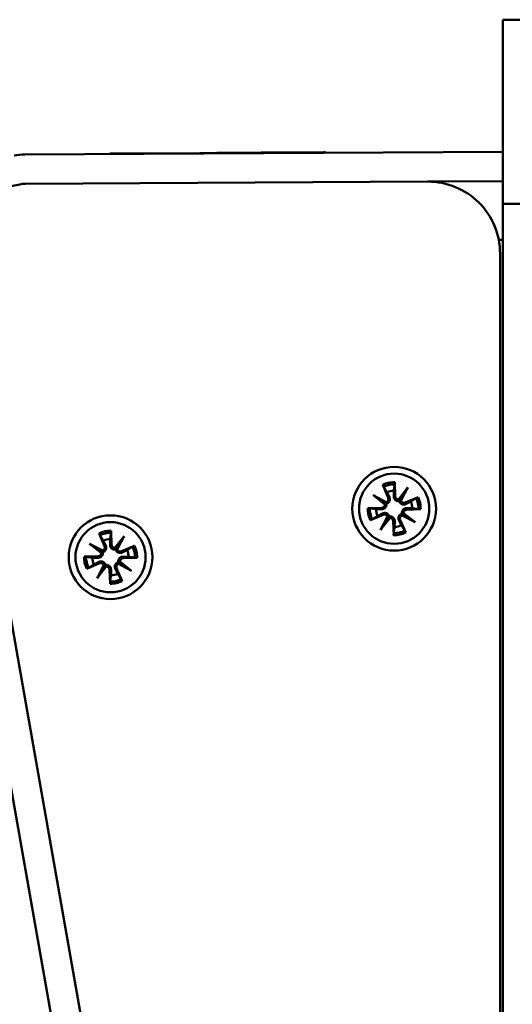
# Model space of a CAD drawing. Header units: inches. Extents: x 7.4 to 53, y 27.5 to 52.4.
# Tile 5 of 128: x 9.8 to 11.5, y 36.6 to 40. Entities that reach past the tile are written whole.
import ezdxf

# ---------------------------------------------------------------- set-up
doc = ezdxf.new("R2010")
doc.units = ezdxf.units.IN
doc.header["$MEASUREMENT"] = 0
doc.layers.add('Visible Edges(ANSI)', color=7, linetype='Continuous', lineweight=50)
doc.layers.add('Visible Tangent Edges(ANSI)', color=7, linetype='Continuous', lineweight=50)

msp = doc.modelspace()

# ---------------------------------------------------------------- linework, layer by layer
at = {"layer": 'Visible Edges(ANSI)'}
for p, q in [((11.4982, 39.9812), (11.4982, 39.3412)), ((11.5632, 39.9812), (11.4982, 39.9812)), ((11.4982, 39.5215), (9.8366, 39.5125)), ((10.1319, 39.5161), (10.1323, 39.5161)), ((10.1319, 39.5141), (10.1319, 39.5161)), ((10.4443, 39.5178), (10.1323, 39.5161)), ((10.1323, 39.5141), (10.1323, 39.5161)), ((10.5033, 39.5181), (10.4443, 39.5178)), ((10.4443, 39.5158), (10.4443, 39.5178)), ((10.5588, 39.5184), (10.5033, 39.5181)), ((10.5033, 39.5161), (10.5033, 39.5181)), ((10.5588, 39.5164), (10.5588, 39.5184)), ((10.56, 39.5164), (10.56, 39.5184)), ((10.561, 39.5164), (10.561, 39.5184)), ((10.7801, 39.5196), (10.7797, 39.5196)), ((10.7797, 39.5176), (10.7797, 39.5196)), ((10.7801, 39.5176), (10.7801, 39.5196)), ((10.8779, 39.5182), (10.8779, 39.5202)), ((10.8787, 39.5182), (10.8787, 39.5202)), ((10.881, 39.5182), (10.881, 39.5202)), ((9.8184, 39.4088), (9.5312, 39.3532)), ((11.2368, 39.4182), (9.8372, 39.4106)), ((11.4982, 39.4196), (11.2368, 39.4182)), ((11.4982, 39.3412), (11.7732, 39.3412)), ((11.4982, 39.3412), (11.4982, 29.8512)), ((11.4882, 30.4049), (11.4882, 39.1682)), ((11.0164, 30.3435), (9.4749, 39.086)), ((11.122, 38.3734), (11.1235, 38.3247)), ((11.0801, 38.3643), (11.0991, 38.3194)), ((11.1354, 38.3138), (11.1672, 38.3546)), ((11.1672, 38.3546), (11.1422, 38.3157)), ((11.1672, 38.3546), (11.1433, 38.3087)), ((11.0469, 38.3284), (11.0928, 38.3045)), ((11.0469, 38.3284), (11.0858, 38.3034)), ((11.0877, 38.2966), (11.0469, 38.3284)), ((11.2031, 38.3214), (11.1582, 38.3024)), ((11.0281, 38.2832), (11.0768, 38.2847)), ((11.1526, 38.2661), (11.1933, 38.2343)), ((11.2122, 38.2795), (11.1635, 38.278)), ((11.0372, 38.2414), (11.0821, 38.2603)), ((11.0731, 38.2082), (11.097, 38.254)), ((11.1049, 38.2489), (11.0731, 38.2082)), ((11.0731, 38.2082), (11.0981, 38.247)), ((11.1183, 38.1893), (11.1168, 38.238)), ((11.1601, 38.1984), (11.1412, 38.2433)), ((11.1933, 38.2343), (11.1475, 38.2582)), ((11.1933, 38.2343), (11.1545, 38.2593)), ((10.0942, 38.1957), (10.1131, 38.1508)), ((10.1361, 38.2048), (10.1376, 38.1561)), ((10.1495, 38.1452), (10.1812, 38.186)), ((10.1812, 38.186), (10.1563, 38.1472)), ((10.1812, 38.186), (10.1574, 38.1401)), ((10.061, 38.1598), (10.1068, 38.1359)), ((10.061, 38.1598), (10.0998, 38.1349)), ((10.1018, 38.128), (10.061, 38.1598)), ((10.2171, 38.1528), (10.1723, 38.1339)), ((10.0422, 38.1147), (10.0908, 38.1161)), ((10.1666, 38.0975), (10.2074, 38.0658)), ((10.2263, 38.1109), (10.1776, 38.1094)), ((10.0513, 38.0728), (10.0962, 38.0917)), ((10.0872, 38.0396), (10.1111, 38.0854)), ((10.1189, 38.0803), (10.0872, 38.0396)), ((10.0872, 38.0396), (10.1121, 38.0784)), ((10.1323, 38.0207), (10.1309, 38.0694)), ((10.1742, 38.0298), (10.1553, 38.0747)), ((10.2074, 38.0658), (10.1616, 38.0896)), ((10.2074, 38.0658), (10.1686, 38.0907))]:
    msp.add_line(p, q, dxfattribs=at)
for centre, radius in [((11.1201, 38.2814), 0.1455), ((11.1201, 38.2814), 0.122), ((10.1342, 38.1128), 0.1455), ((10.1342, 38.1128), 0.122)]:
    msp.add_circle(centre, radius, dxfattribs=at)
for centre, radius, start, end in [((9.8377, 39.3087), 0.2038, 90.31, 100.95), ((9.8377, 39.3087), 0.1019, 90.31, 100.95), ((11.2382, 39.1682), 0.25, 0, 90.31), ((11.1201, 38.2814), 0.0629, 91.3402, 113.2398), ((11.0886, 38.315), 0.0113, 291.4088, 22.8505), ((11.1348, 38.3251), 0.0113, 181.7295, 273.1712), ((11.1538, 38.3129), 0.0113, 201.4088, 292.8505), ((11.1201, 38.2814), 0.0629, 1.3402, 23.2398), ((11.1201, 38.2814), 0.0629, 181.3402, 203.2398), ((11.0764, 38.296), 0.0113, 271.7295, 3.1712), ((11.1639, 38.2667), 0.0113, 91.7295, 183.1712), ((11.0865, 38.2499), 0.0113, 21.4088, 112.8505), ((11.1055, 38.2376), 0.0113, 1.7295, 93.1712), ((11.1516, 38.2477), 0.0113, 111.4088, 202.8505), ((11.1201, 38.2814), 0.0629, 271.3402, 293.2398), ((10.1342, 38.1128), 0.0629, 91.3402, 113.2398), ((10.0905, 38.1274), 0.0113, 271.7295, 3.1712), ((10.1027, 38.1464), 0.0113, 291.4088, 22.8505), ((10.1489, 38.1565), 0.0113, 181.7295, 273.1712), ((10.1679, 38.1443), 0.0113, 201.4088, 292.8505), ((10.1342, 38.1128), 0.0629, 1.3402, 23.2398), ((10.1342, 38.1128), 0.0629, 181.3402, 203.2398), ((10.1006, 38.0813), 0.0113, 21.4088, 112.8505), ((10.1779, 38.0981), 0.0113, 91.7295, 183.1712), ((10.1196, 38.0691), 0.0113, 1.7295, 93.1712), ((10.1657, 38.0791), 0.0113, 111.4088, 202.8505), ((10.1342, 38.1128), 0.0629, 271.3402, 293.2398)]:
    msp.add_arc(centre, radius, start, end, dxfattribs=at)
for centre, major_axis, start_param, end_param in [((11.0879, 38.3136), (0.00481, 0.00924), 3.416662, 4.116322), ((11.0774, 38.2972), (0.0064, 0.00822), 5.308456, 6.008116), ((11.136, 38.3241), (0.00822, -0.0064), 5.308456, 6.008116), ((11.1524, 38.3136), (0.00924, -0.00481), 3.416662, 4.116322), ((11.1629, 38.2655), (-0.0064, -0.00822), 5.308456, 6.008116), ((11.0879, 38.2491), (-0.00924, 0.00481), 3.416662, 4.116322), ((11.1043, 38.2386), (-0.00822, 0.0064), 5.308456, 6.008116), ((11.1524, 38.2491), (-0.00481, -0.00924), 3.416662, 4.116322), ((10.102, 38.145), (0.00481, 0.00924), 3.416662, 4.116322), ((10.0915, 38.1287), (0.0064, 0.00822), 5.308456, 6.008116), ((10.1501, 38.1555), (0.00822, -0.0064), 5.308456, 6.008116), ((10.1665, 38.145), (0.00924, -0.00481), 3.416662, 4.116322), ((10.177, 38.0969), (-0.0064, -0.00822), 5.308456, 6.008116), ((10.102, 38.0805), (-0.00924, 0.00481), 3.416662, 4.116322), ((10.1183, 38.07), (-0.00822, 0.0064), 5.308456, 6.008116), ((10.1664, 38.0805), (-0.00481, -0.00924), 3.416662, 4.116322)]:
    msp.add_ellipse(centre, major_axis=major_axis, ratio=0.988452, start_param=start_param, end_param=end_param, dxfattribs=at)
for points, knots in [([(10.56, 39.5184), (10.56, 39.5184), (10.5592, 39.5184), (10.5588, 39.5184), (10.5588, 39.5184), (10.5588, 39.5184)], [-0.39477913, -0.39477913, -0.39477913, -0.39477913, -0.39438249, -0.37037492, -0.3698203, -0.3698203, -0.3698203, -0.3698203]), ([(10.7797, 39.5196), (10.7791, 39.5196), (10.7762, 39.5196), (10.7698, 39.5196), (10.7593, 39.5195), (10.7459, 39.5194), (10.7338, 39.5194), (10.7251, 39.5193), (10.7157, 39.5193), (10.7054, 39.5192), (10.6945, 39.5192), (10.6832, 39.5191), (10.6713, 39.519), (10.6584, 39.519), (10.6448, 39.5189), (10.631, 39.5188), (10.6178, 39.5188), (10.6055, 39.5187), (10.5943, 39.5186), (10.5846, 39.5186), (10.5765, 39.5185), (10.57, 39.5185), (10.5652, 39.5185), (10.5617, 39.5185), (10.561, 39.5184), (10.561, 39.5184)], [0.35186, 0.35186, 0.35186, 0.35186, 0.362058, 0.407587, 0.542619, 0.634624, 0.6689, 0.700332, 0.729725, 0.758008, 0.786203, 0.814887, 0.844733, 0.876358, 0.914649, 0.953122, 0.992467, 1.033298, 1.074794, 1.116227, 1.158223, 1.201414, 1.246602, 1.294679, 1.364474, 1.364474, 1.364474, 1.364474]), ([(10.8779, 39.5202), (10.8779, 39.5202), (10.8778, 39.5202), (10.8762, 39.5202), (10.8749, 39.5201), (10.8716, 39.5201), (10.8653, 39.5201), (10.8608, 39.5201), (10.8522, 39.52), (10.8385, 39.5199), (10.8215, 39.5199), (10.8016, 39.5197), (10.7876, 39.5197), (10.7801, 39.5196)], [1.4129731, 1.4129731, 1.4129731, 1.4129731, 1.4234387, 1.465811, 1.4939003, 1.5549172, 1.5890495, 1.6077555, 1.6543376, 1.6980363, 1.7431544, 1.7929699, 1.8499572, 1.8499572, 1.8499572, 1.8499572]), ([(10.8787, 39.5202), (10.8787, 39.5202), (10.8786, 39.5202), (10.8782, 39.5202), (10.8779, 39.5202)], [1.41953147, 1.41953147, 1.41953147, 1.41953147, 1.43082014, 1.45150237, 1.45150237, 1.45150237, 1.45150237]), ([(11.122, 38.3734), (11.1221, 38.3724), (11.1221, 38.3712), (11.1221, 38.3693), (11.122, 38.3683), (11.122, 38.367), (11.1219, 38.3665), (11.1218, 38.3661)], [0.03096026, 0.03096026, 0.03096026, 0.03096026, 0.0386731, 0.0386731, 0.04637815, 0.04637815, 0.05269294, 0.05269294, 0.05269294, 0.05269294]), ([(11.0834, 38.3577), (11.0831, 38.358), (11.0829, 38.3585), (11.0823, 38.3597), (11.0818, 38.3606), (11.081, 38.3623), (11.0805, 38.3634), (11.0801, 38.3643)], [0.07098242, 0.07098242, 0.07098242, 0.07098242, 0.07729721, 0.07729721, 0.08500226, 0.08500226, 0.0927151, 0.0927151, 0.0927151, 0.0927151]), ([(11.0932, 38.2987), (11.0934, 38.2976), (11.0935, 38.2964), (11.0934, 38.2937), (11.0931, 38.292), (11.0922, 38.2891), (11.0914, 38.2876), (11.0895, 38.285), (11.0884, 38.2839), (11.086, 38.282), (11.0844, 38.2811), (11.0812, 38.28), (11.0795, 38.2796), (11.0779, 38.2796), (11.0776, 38.2796), (11.0773, 38.2796), (11.0769, 38.2796)], [-0.071101, -0.071101, -0.071101, -0.071101, -0.06251907, -0.06251907, -0.05079094, -0.05079094, -0.03906281, -0.03906281, -0.02733467, -0.02733467, -0.01366734, -0.01366734, 0, 0, 0, 0.00274975, 0.00274975, 0.00274975, 0.00274975]), ([(11.0858, 38.3034), (11.0859, 38.3033), (11.0861, 38.3032), (11.0878, 38.3021), (11.089, 38.3013), (11.0912, 38.3), (11.0922, 38.2993), (11.0932, 38.2987)], [-2.1596588, -2.1596588, -2.1596588, -2.1596588, -2.1543442, -2.1543442, -2.0926152, -2.0926152, -2.0165489, -2.0165489, -2.0165489, -2.0165489]), ([(11.1038, 38.3214), (11.1039, 38.3211), (11.1041, 38.3208), (11.1048, 38.3191), (11.1052, 38.3174), (11.1055, 38.3139), (11.1053, 38.3122), (11.1046, 38.3092), (11.1041, 38.3077), (11.1025, 38.3049), (11.1015, 38.3036), (11.0992, 38.3015), (11.0978, 38.3005), (11.0953, 38.2993), (11.0943, 38.2989), (11.0932, 38.2987)], [0.16257601, 0.16257601, 0.16257601, 0.16257601, 0.16532576, 0.16532576, 0.1789931, 0.1789931, 0.19266044, 0.19266044, 0.20438857, 0.20438857, 0.2161167, 0.2161167, 0.22784483, 0.22784483, 0.23642676, 0.23642676, 0.23642676, 0.23642676]), ([(11.1375, 38.3083), (11.1364, 38.3081), (11.1352, 38.308), (11.1324, 38.3081), (11.1308, 38.3084), (11.1279, 38.3093), (11.1264, 38.3101), (11.1238, 38.312), (11.1227, 38.3131), (11.1208, 38.3155), (11.1199, 38.3171), (11.1187, 38.3203), (11.1184, 38.322), (11.1184, 38.3236), (11.1184, 38.3239), (11.1183, 38.3242), (11.1184, 38.3246)], [-0.071101, -0.071101, -0.071101, -0.071101, -0.06251907, -0.06251907, -0.05079094, -0.05079094, -0.03906281, -0.03906281, -0.02733467, -0.02733467, -0.01366734, -0.01366734, 0, 0, 0, 0.00274975, 0.00274975, 0.00274975, 0.00274975]), ([(11.1422, 38.3157), (11.1421, 38.3156), (11.142, 38.3154), (11.1409, 38.3137), (11.1401, 38.3125), (11.1388, 38.3103), (11.1381, 38.3093), (11.1375, 38.3083)], [-2.1596588, -2.1596588, -2.1596588, -2.1596588, -2.1543442, -2.1543442, -2.0926152, -2.0926152, -2.0165489, -2.0165489, -2.0165489, -2.0165489]), ([(11.1602, 38.2977), (11.1599, 38.2976), (11.1596, 38.2974), (11.1578, 38.2967), (11.1562, 38.2963), (11.1527, 38.296), (11.1509, 38.2962), (11.1479, 38.2969), (11.1464, 38.2974), (11.1437, 38.299), (11.1424, 38.3), (11.1403, 38.3023), (11.1393, 38.3037), (11.1381, 38.3061), (11.1377, 38.3072), (11.1375, 38.3083)], [0.16257601, 0.16257601, 0.16257601, 0.16257601, 0.16532576, 0.16532576, 0.1789931, 0.1789931, 0.19266044, 0.19266044, 0.20438857, 0.20438857, 0.2161167, 0.2161167, 0.22784483, 0.22784483, 0.23642676, 0.23642676, 0.23642676, 0.23642676]), ([(11.1965, 38.3181), (11.1968, 38.3184), (11.1973, 38.3186), (11.1985, 38.3192), (11.1994, 38.3197), (11.2011, 38.3205), (11.2021, 38.321), (11.2031, 38.3214)], [0.07098242, 0.07098242, 0.07098242, 0.07098242, 0.07729721, 0.07729721, 0.08500226, 0.08500226, 0.0927151, 0.0927151, 0.0927151, 0.0927151]), ([(11.0281, 38.2832), (11.0291, 38.2833), (11.0303, 38.2833), (11.0322, 38.2833), (11.0332, 38.2832), (11.0345, 38.2832), (11.035, 38.2831), (11.0354, 38.2831)], [0.03096026, 0.03096026, 0.03096026, 0.03096026, 0.0386731, 0.0386731, 0.04637815, 0.04637815, 0.05269294, 0.05269294, 0.05269294, 0.05269294]), ([(11.0801, 38.265), (11.0804, 38.2651), (11.0807, 38.2653), (11.0824, 38.266), (11.0841, 38.2664), (11.0876, 38.2667), (11.0893, 38.2666), (11.0923, 38.2659), (11.0938, 38.2653), (11.0966, 38.2637), (11.0979, 38.2627), (11.1, 38.2604), (11.101, 38.2591), (11.1022, 38.2566), (11.1026, 38.2555), (11.1028, 38.2544)], [0.16257601, 0.16257601, 0.16257601, 0.16257601, 0.16532576, 0.16532576, 0.1789931, 0.1789931, 0.19266044, 0.19266044, 0.20438857, 0.20438857, 0.2161167, 0.2161167, 0.22784483, 0.22784483, 0.23642676, 0.23642676, 0.23642676, 0.23642676]), ([(11.1365, 38.2413), (11.1364, 38.2416), (11.1362, 38.2419), (11.1355, 38.2437), (11.1351, 38.2453), (11.1348, 38.2488), (11.1349, 38.2506), (11.1356, 38.2536), (11.1362, 38.2551), (11.1378, 38.2578), (11.1388, 38.2591), (11.1411, 38.2612), (11.1424, 38.2622), (11.1449, 38.2634), (11.146, 38.2638), (11.1471, 38.264)], [0.16257601, 0.16257601, 0.16257601, 0.16257601, 0.16532576, 0.16532576, 0.1789931, 0.1789931, 0.19266044, 0.19266044, 0.20438857, 0.20438857, 0.2161167, 0.2161167, 0.22784483, 0.22784483, 0.23642676, 0.23642676, 0.23642676, 0.23642676]), ([(11.1471, 38.264), (11.1469, 38.2651), (11.1468, 38.2663), (11.1469, 38.2691), (11.1471, 38.2707), (11.1481, 38.2736), (11.1489, 38.2751), (11.1507, 38.2777), (11.1519, 38.2788), (11.1543, 38.2807), (11.1559, 38.2816), (11.1591, 38.2828), (11.1608, 38.2831), (11.1624, 38.2831), (11.1627, 38.2831), (11.163, 38.2832), (11.1634, 38.2831)], [-0.071101, -0.071101, -0.071101, -0.071101, -0.06251907, -0.06251907, -0.05079094, -0.05079094, -0.03906281, -0.03906281, -0.02733467, -0.02733467, -0.01366734, -0.01366734, 0, 0, 0, 0.00274975, 0.00274975, 0.00274975, 0.00274975]), ([(11.1545, 38.2593), (11.1544, 38.2594), (11.1542, 38.2595), (11.1525, 38.2606), (11.1513, 38.2614), (11.1491, 38.2627), (11.1481, 38.2634), (11.1471, 38.264)], [-2.1596588, -2.1596588, -2.1596588, -2.1596588, -2.1543442, -2.1543442, -2.0926152, -2.0926152, -2.0165489, -2.0165489, -2.0165489, -2.0165489]), ([(11.2122, 38.2795), (11.2112, 38.2794), (11.21, 38.2794), (11.2081, 38.2794), (11.2071, 38.2795), (11.2058, 38.2795), (11.2052, 38.2796), (11.2049, 38.2797)], [0.03096026, 0.03096026, 0.03096026, 0.03096026, 0.0386731, 0.0386731, 0.04637815, 0.04637815, 0.05269294, 0.05269294, 0.05269294, 0.05269294]), ([(11.0438, 38.2446), (11.0435, 38.2444), (11.043, 38.2441), (11.0418, 38.2435), (11.0409, 38.243), (11.0392, 38.2422), (11.0381, 38.2417), (11.0372, 38.2414)], [0.07098242, 0.07098242, 0.07098242, 0.07098242, 0.07729721, 0.07729721, 0.08500226, 0.08500226, 0.0927151, 0.0927151, 0.0927151, 0.0927151]), ([(11.0981, 38.247), (11.0982, 38.2471), (11.0983, 38.2473), (11.0994, 38.249), (11.1002, 38.2502), (11.1015, 38.2524), (11.1022, 38.2534), (11.1028, 38.2544)], [-2.1596588, -2.1596588, -2.1596588, -2.1596588, -2.1543442, -2.1543442, -2.0926152, -2.0926152, -2.0165489, -2.0165489, -2.0165489, -2.0165489]), ([(11.1028, 38.2544), (11.1039, 38.2546), (11.1051, 38.2547), (11.1078, 38.2546), (11.1095, 38.2544), (11.1124, 38.2534), (11.1139, 38.2526), (11.1165, 38.2508), (11.1176, 38.2496), (11.1195, 38.2472), (11.1204, 38.2456), (11.1215, 38.2424), (11.1219, 38.2407), (11.1219, 38.2391), (11.1219, 38.2388), (11.1219, 38.2385), (11.1219, 38.2381)], [-0.071101, -0.071101, -0.071101, -0.071101, -0.06251907, -0.06251907, -0.05079094, -0.05079094, -0.03906281, -0.03906281, -0.02733467, -0.02733467, -0.01366734, -0.01366734, 0, 0, 0, 0.00274975, 0.00274975, 0.00274975, 0.00274975]), ([(10.0974, 38.1891), (10.0972, 38.1894), (10.0969, 38.1899), (10.0963, 38.1911), (10.0959, 38.192), (10.0951, 38.1937), (10.0946, 38.1948), (10.0942, 38.1957)], [0.07098242, 0.07098242, 0.07098242, 0.07098242, 0.07729721, 0.07729721, 0.08500226, 0.08500226, 0.0927151, 0.0927151, 0.0927151, 0.0927151]), ([(10.1361, 38.2048), (10.1361, 38.2038), (10.1361, 38.2026), (10.1361, 38.2008), (10.1361, 38.1997), (10.136, 38.1984), (10.136, 38.1979), (10.1359, 38.1975)], [0.03096026, 0.03096026, 0.03096026, 0.03096026, 0.0386731, 0.0386731, 0.04637815, 0.04637815, 0.05269294, 0.05269294, 0.05269294, 0.05269294]), ([(11.1183, 38.1893), (11.1182, 38.1903), (11.1182, 38.1915), (11.1182, 38.1934), (11.1183, 38.1944), (11.1183, 38.1957), (11.1184, 38.1963), (11.1184, 38.1966)], [0.03096026, 0.03096026, 0.03096026, 0.03096026, 0.0386731, 0.0386731, 0.04637815, 0.04637815, 0.05269294, 0.05269294, 0.05269294, 0.05269294]), ([(11.1569, 38.205), (11.1571, 38.2047), (11.1574, 38.2042), (11.158, 38.203), (11.1585, 38.2021), (11.1593, 38.2004), (11.1598, 38.1994), (11.1601, 38.1984)], [0.07098242, 0.07098242, 0.07098242, 0.07098242, 0.07729721, 0.07729721, 0.08500226, 0.08500226, 0.0927151, 0.0927151, 0.0927151, 0.0927151]), ([(10.1073, 38.1301), (10.1075, 38.129), (10.1076, 38.1278), (10.1075, 38.1251), (10.1072, 38.1234), (10.1062, 38.1205), (10.1055, 38.119), (10.1036, 38.1164), (10.1025, 38.1153), (10.1001, 38.1134), (10.0985, 38.1126), (10.0953, 38.1114), (10.0935, 38.1111), (10.092, 38.111), (10.0916, 38.111), (10.0913, 38.111), (10.091, 38.111)], [-0.071101, -0.071101, -0.071101, -0.071101, -0.06251907, -0.06251907, -0.05079094, -0.05079094, -0.03906281, -0.03906281, -0.02733467, -0.02733467, -0.01366734, -0.01366734, 0, 0, 0, 0.00274975, 0.00274975, 0.00274975, 0.00274975]), ([(10.0998, 38.1349), (10.1, 38.1347), (10.1002, 38.1347), (10.1019, 38.1335), (10.1031, 38.1328), (10.1052, 38.1314), (10.1063, 38.1307), (10.1073, 38.1301)], [-2.1596588, -2.1596588, -2.1596588, -2.1596588, -2.1543442, -2.1543442, -2.0926152, -2.0926152, -2.0165489, -2.0165489, -2.0165489, -2.0165489]), ([(10.1179, 38.1528), (10.118, 38.1525), (10.1181, 38.1522), (10.1189, 38.1505), (10.1193, 38.1488), (10.1196, 38.1453), (10.1194, 38.1436), (10.1187, 38.1406), (10.1181, 38.1391), (10.1166, 38.1363), (10.1155, 38.135), (10.1133, 38.1329), (10.1119, 38.1319), (10.1094, 38.1307), (10.1083, 38.1303), (10.1073, 38.1301)], [0.16257601, 0.16257601, 0.16257601, 0.16257601, 0.16532576, 0.16532576, 0.1789931, 0.1789931, 0.19266044, 0.19266044, 0.20438857, 0.20438857, 0.2161167, 0.2161167, 0.22784483, 0.22784483, 0.23642676, 0.23642676, 0.23642676, 0.23642676]), ([(10.1515, 38.1397), (10.1505, 38.1395), (10.1493, 38.1394), (10.1465, 38.1395), (10.1449, 38.1398), (10.142, 38.1408), (10.1405, 38.1415), (10.1379, 38.1434), (10.1368, 38.1445), (10.1349, 38.1469), (10.134, 38.1485), (10.1328, 38.1517), (10.1325, 38.1534), (10.1324, 38.155), (10.1324, 38.1553), (10.1324, 38.1557), (10.1324, 38.156)], [-0.071101, -0.071101, -0.071101, -0.071101, -0.06251907, -0.06251907, -0.05079094, -0.05079094, -0.03906281, -0.03906281, -0.02733467, -0.02733467, -0.01366734, -0.01366734, 0, 0, 0, 0.00274975, 0.00274975, 0.00274975, 0.00274975]), ([(10.1563, 38.1472), (10.1562, 38.147), (10.1561, 38.1468), (10.155, 38.1451), (10.1542, 38.1439), (10.1528, 38.1418), (10.1522, 38.1407), (10.1515, 38.1397)], [-2.1596588, -2.1596588, -2.1596588, -2.1596588, -2.1543442, -2.1543442, -2.0926152, -2.0926152, -2.0165489, -2.0165489, -2.0165489, -2.0165489]), ([(10.1743, 38.1291), (10.174, 38.129), (10.1737, 38.1289), (10.1719, 38.1281), (10.1702, 38.1277), (10.1668, 38.1274), (10.165, 38.1276), (10.162, 38.1283), (10.1605, 38.1288), (10.1577, 38.1304), (10.1564, 38.1315), (10.1543, 38.1337), (10.1534, 38.1351), (10.1522, 38.1376), (10.1518, 38.1387), (10.1515, 38.1397)], [0.16257601, 0.16257601, 0.16257601, 0.16257601, 0.16532576, 0.16532576, 0.1789931, 0.1789931, 0.19266044, 0.19266044, 0.20438857, 0.20438857, 0.2161167, 0.2161167, 0.22784483, 0.22784483, 0.23642676, 0.23642676, 0.23642676, 0.23642676]), ([(10.2105, 38.1496), (10.2109, 38.1498), (10.2114, 38.1501), (10.2125, 38.1507), (10.2134, 38.1511), (10.2151, 38.1519), (10.2162, 38.1524), (10.2171, 38.1528)], [0.07098242, 0.07098242, 0.07098242, 0.07098242, 0.07729721, 0.07729721, 0.08500226, 0.08500226, 0.0927151, 0.0927151, 0.0927151, 0.0927151]), ([(10.0422, 38.1147), (10.0432, 38.1147), (10.0444, 38.1147), (10.0462, 38.1147), (10.0472, 38.1147), (10.0485, 38.1146), (10.0491, 38.1145), (10.0495, 38.1145)], [0.03096026, 0.03096026, 0.03096026, 0.03096026, 0.0386731, 0.0386731, 0.04637815, 0.04637815, 0.05269294, 0.05269294, 0.05269294, 0.05269294]), ([(10.0942, 38.0964), (10.0945, 38.0966), (10.0948, 38.0967), (10.0965, 38.0974), (10.0982, 38.0978), (10.1016, 38.0981), (10.1034, 38.098), (10.1064, 38.0973), (10.1079, 38.0967), (10.1107, 38.0951), (10.112, 38.0941), (10.1141, 38.0918), (10.115, 38.0905), (10.1163, 38.088), (10.1166, 38.0869), (10.1169, 38.0858)], [0.16257601, 0.16257601, 0.16257601, 0.16257601, 0.16532576, 0.16532576, 0.1789931, 0.1789931, 0.19266044, 0.19266044, 0.20438857, 0.20438857, 0.2161167, 0.2161167, 0.22784483, 0.22784483, 0.23642676, 0.23642676, 0.23642676, 0.23642676]), ([(10.1506, 38.0727), (10.1504, 38.073), (10.1503, 38.0733), (10.1496, 38.0751), (10.1492, 38.0768), (10.1489, 38.0802), (10.149, 38.082), (10.1497, 38.085), (10.1503, 38.0865), (10.1519, 38.0893), (10.1529, 38.0906), (10.1551, 38.0927), (10.1565, 38.0936), (10.159, 38.0948), (10.1601, 38.0952), (10.1612, 38.0955)], [0.16257601, 0.16257601, 0.16257601, 0.16257601, 0.16532576, 0.16532576, 0.1789931, 0.1789931, 0.19266044, 0.19266044, 0.20438857, 0.20438857, 0.2161167, 0.2161167, 0.22784483, 0.22784483, 0.23642676, 0.23642676, 0.23642676, 0.23642676]), ([(10.1612, 38.0955), (10.161, 38.0965), (10.1609, 38.0977), (10.1609, 38.1005), (10.1612, 38.1021), (10.1622, 38.105), (10.1629, 38.1065), (10.1648, 38.1091), (10.1659, 38.1102), (10.1684, 38.1121), (10.1699, 38.113), (10.1732, 38.1142), (10.1749, 38.1145), (10.1765, 38.1146), (10.1768, 38.1146), (10.1771, 38.1146), (10.1774, 38.1146)], [-0.071101, -0.071101, -0.071101, -0.071101, -0.06251907, -0.06251907, -0.05079094, -0.05079094, -0.03906281, -0.03906281, -0.02733467, -0.02733467, -0.01366734, -0.01366734, 0, 0, 0, 0.00274975, 0.00274975, 0.00274975, 0.00274975]), ([(10.1686, 38.0907), (10.1684, 38.0908), (10.1683, 38.0909), (10.1665, 38.092), (10.1653, 38.0928), (10.1632, 38.0942), (10.1622, 38.0948), (10.1612, 38.0955)], [-2.1596588, -2.1596588, -2.1596588, -2.1596588, -2.1543442, -2.1543442, -2.0926152, -2.0926152, -2.0165489, -2.0165489, -2.0165489, -2.0165489]), ([(10.2263, 38.1109), (10.2253, 38.1109), (10.2241, 38.1108), (10.2222, 38.1109), (10.2212, 38.1109), (10.2199, 38.111), (10.2193, 38.111), (10.2189, 38.1111)], [0.03096026, 0.03096026, 0.03096026, 0.03096026, 0.0386731, 0.0386731, 0.04637815, 0.04637815, 0.05269294, 0.05269294, 0.05269294, 0.05269294]), ([(10.0579, 38.076), (10.0576, 38.0758), (10.0571, 38.0755), (10.0559, 38.0749), (10.055, 38.0744), (10.0533, 38.0736), (10.0522, 38.0732), (10.0513, 38.0728)], [0.07098242, 0.07098242, 0.07098242, 0.07098242, 0.07729721, 0.07729721, 0.08500226, 0.08500226, 0.0927151, 0.0927151, 0.0927151, 0.0927151]), ([(10.1121, 38.0784), (10.1122, 38.0786), (10.1123, 38.0787), (10.1135, 38.0805), (10.1142, 38.0817), (10.1156, 38.0838), (10.1163, 38.0848), (10.1169, 38.0858)], [-2.1596588, -2.1596588, -2.1596588, -2.1596588, -2.1543442, -2.1543442, -2.0926152, -2.0926152, -2.0165489, -2.0165489, -2.0165489, -2.0165489]), ([(10.1169, 38.0858), (10.118, 38.086), (10.1191, 38.0861), (10.1219, 38.0861), (10.1235, 38.0858), (10.1265, 38.0848), (10.1279, 38.084), (10.1305, 38.0822), (10.1317, 38.081), (10.1336, 38.0786), (10.1344, 38.0771), (10.1356, 38.0738), (10.1359, 38.0721), (10.136, 38.0705), (10.136, 38.0702), (10.136, 38.0699), (10.136, 38.0696)], [-0.071101, -0.071101, -0.071101, -0.071101, -0.06251907, -0.06251907, -0.05079094, -0.05079094, -0.03906281, -0.03906281, -0.02733467, -0.02733467, -0.01366734, -0.01366734, 0, 0, 0, 0.00274975, 0.00274975, 0.00274975, 0.00274975]), ([(10.1323, 38.0207), (10.1323, 38.0217), (10.1323, 38.0229), (10.1323, 38.0248), (10.1323, 38.0258), (10.1324, 38.0271), (10.1325, 38.0277), (10.1325, 38.0281)], [0.03096026, 0.03096026, 0.03096026, 0.03096026, 0.0386731, 0.0386731, 0.04637815, 0.04637815, 0.05269294, 0.05269294, 0.05269294, 0.05269294]), ([(10.171, 38.0364), (10.1712, 38.0361), (10.1715, 38.0356), (10.1721, 38.0345), (10.1726, 38.0336), (10.1733, 38.0319), (10.1738, 38.0308), (10.1742, 38.0298)], [0.07098242, 0.07098242, 0.07098242, 0.07098242, 0.07729721, 0.07729721, 0.08500226, 0.08500226, 0.0927151, 0.0927151, 0.0927151, 0.0927151])]:
    msp.add_open_spline(points, degree=3, knots=knots, dxfattribs=at)
for points in [[(10.561, 39.5184), (10.5603, 39.5184), (10.56, 39.5184), (10.56, 39.5184)], [(10.881, 39.5202), (10.881, 39.5202), (10.8803, 39.5202), (10.8787, 39.5202)]]:
    msp.add_open_spline(points, degree=3, dxfattribs=at)
for points, weights in [([(11.1187, 38.3442), (11.12, 38.3536), (11.1218, 38.3661)], [1, 1.01175609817, 1.00190629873]), ([(11.0834, 38.3577), (11.0902, 38.3471), (11.0953, 38.3391)], [1.00190629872, 1.01175609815, 1]), ([(11.0953, 38.3391), (11.1003, 38.3286), (11.1038, 38.3214)], [1, 1.21603709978, 1.42821156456]), ([(11.1184, 38.3246), (11.1185, 38.3326), (11.1187, 38.3442)], [1.42821156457, 1.21603709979, 1]), ([(11.1779, 38.3062), (11.1674, 38.3012), (11.1602, 38.2977)], [1, 1.21603709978, 1.42821156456]), ([(11.1965, 38.3181), (11.1859, 38.3113), (11.1779, 38.3062)], [1.00190629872, 1.01175609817, 1]), ([(11.0573, 38.2799), (11.0479, 38.2812), (11.0354, 38.2831)], [1, 1.01175609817, 1.00190629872]), ([(11.0769, 38.2796), (11.0689, 38.2797), (11.0573, 38.2799)], [1.42821156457, 1.21603709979, 1]), ([(11.0623, 38.2565), (11.0729, 38.2616), (11.0801, 38.265)], [1, 1.21603709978, 1.42821156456]), ([(11.1634, 38.2831), (11.1714, 38.283), (11.183, 38.2828)], [1.42821156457, 1.21603709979, 1]), ([(11.183, 38.2828), (11.1924, 38.2815), (11.2049, 38.2797)], [1, 1.01175609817, 1.00190629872]), ([(11.0438, 38.2446), (11.0544, 38.2514), (11.0623, 38.2565)], [1.00190629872, 1.01175609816, 1]), ([(11.1219, 38.2381), (11.1218, 38.2301), (11.1216, 38.2185)], [1.42821156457, 1.21603709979, 1]), ([(11.145, 38.2236), (11.1399, 38.2341), (11.1365, 38.2413)], [1, 1.21603709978, 1.42821156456]), ([(10.1327, 38.1757), (10.1341, 38.185), (10.1359, 38.1975)], [1, 1.01175609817, 1.00190629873]), ([(11.1216, 38.2185), (11.1203, 38.2091), (11.1184, 38.1966)], [1, 1.01175609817, 1.00190629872]), ([(11.1569, 38.205), (11.1501, 38.2156), (11.145, 38.2236)], [1.00190629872, 1.01175609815, 1]), ([(10.0974, 38.1891), (10.1043, 38.1785), (10.1094, 38.1706)], [1.00190629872, 1.01175609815, 1]), ([(10.1094, 38.1706), (10.1144, 38.1601), (10.1179, 38.1528)], [1, 1.21603709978, 1.42821156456]), ([(10.1324, 38.156), (10.1326, 38.164), (10.1327, 38.1757)], [1.42821156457, 1.21603709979, 1]), ([(10.192, 38.1376), (10.1815, 38.1326), (10.1743, 38.1291)], [1, 1.21603709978, 1.42821156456]), ([(10.2105, 38.1496), (10.1999, 38.1427), (10.192, 38.1376)], [1.00190629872, 1.01175609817, 1]), ([(10.0713, 38.1113), (10.062, 38.1127), (10.0495, 38.1145)], [1, 1.01175609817, 1.00190629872]), ([(10.091, 38.111), (10.083, 38.1111), (10.0713, 38.1113)], [1.42821156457, 1.21603709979, 1]), ([(10.0764, 38.088), (10.0869, 38.093), (10.0942, 38.0964)], [1, 1.21603709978, 1.42821156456]), ([(10.1774, 38.1146), (10.1854, 38.1144), (10.1971, 38.1142)], [1.42821156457, 1.21603709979, 1]), ([(10.1971, 38.1142), (10.2064, 38.1129), (10.2189, 38.1111)], [1, 1.01175609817, 1.00190629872]), ([(10.0579, 38.076), (10.0685, 38.0828), (10.0764, 38.088)], [1.00190629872, 1.01175609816, 1]), ([(10.136, 38.0696), (10.1359, 38.0615), (10.1357, 38.0499)], [1.42821156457, 1.21603709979, 1]), ([(10.159, 38.055), (10.154, 38.0655), (10.1506, 38.0727)], [1, 1.21603709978, 1.42821156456]), ([(10.1357, 38.0499), (10.1343, 38.0405), (10.1325, 38.0281)], [1, 1.01175609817, 1.00190629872]), ([(10.171, 38.0364), (10.1641, 38.047), (10.159, 38.055)], [1.00190629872, 1.01175609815, 1])]:
    msp.add_rational_spline(points, weights, degree=2, dxfattribs=at)
at = {"layer": 'Visible Tangent Edges(ANSI)'}
for p, q in [((11.1579, 30.128), (9.5312, 39.3532)), ((11.4836, 39.2157), (11.4982, 39.2158)), ((11.0991, 38.3194), (11.1038, 38.3214)), ((11.1235, 38.3247), (11.1184, 38.3246)), ((11.1582, 38.3024), (11.1602, 38.2977)), ((11.0768, 38.2847), (11.0769, 38.2796)), ((11.0821, 38.2603), (11.0801, 38.265)), ((11.1635, 38.278), (11.1634, 38.2831)), ((11.1168, 38.238), (11.1219, 38.2381)), ((11.1412, 38.2433), (11.1365, 38.2413)), ((10.1131, 38.1508), (10.1179, 38.1528)), ((10.1376, 38.1561), (10.1324, 38.156)), ((10.1723, 38.1339), (10.1743, 38.1291)), ((10.0908, 38.1161), (10.091, 38.111)), ((10.0962, 38.0917), (10.0942, 38.0964)), ((10.1776, 38.1094), (10.1774, 38.1146)), ((10.1309, 38.0694), (10.136, 38.0696)), ((10.1553, 38.0747), (10.1506, 38.0727))]:
    msp.add_line(p, q, dxfattribs=at)
for centre, radius, start, end in [((11.1201, 38.2814), 0.0921, 88.8304, 115.7496), ((11.1201, 38.2814), 0.0847, 88.8481, 115.7319), ((11.1201, 38.2814), 0.0847, 358.8481, 25.7319), ((11.1201, 38.2814), 0.0921, 358.8304, 25.7496), ((11.1201, 38.2814), 0.0921, 178.8304, 205.7496), ((11.1201, 38.2814), 0.0847, 178.8481, 205.7319), ((10.1342, 38.1128), 0.0921, 88.8304, 115.7496), ((10.1342, 38.1128), 0.0847, 88.8481, 115.7319), ((11.1201, 38.2814), 0.0921, 268.8304, 295.7496), ((11.1201, 38.2814), 0.0847, 268.8481, 295.7319), ((10.1342, 38.1128), 0.0847, 358.8481, 25.7319), ((10.1342, 38.1128), 0.0921, 358.8304, 25.7496), ((10.1342, 38.1128), 0.0921, 178.8304, 205.7496), ((10.1342, 38.1128), 0.0847, 178.8481, 205.7319), ((10.1342, 38.1128), 0.0921, 268.8304, 295.7496), ((10.1342, 38.1128), 0.0847, 268.8481, 295.7319)]:
    msp.add_arc(centre, radius, start, end, dxfattribs=at)

doc.saveas('drawing.dxf')
